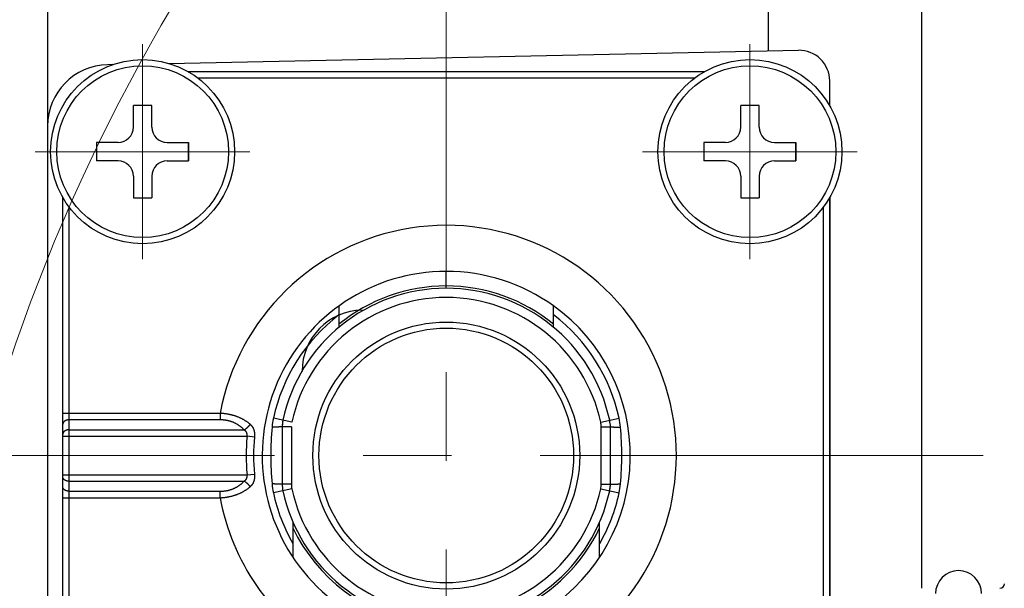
# Model space of a CAD drawing. Header units: millimetres. Extents: x 0 to 1071, y 0 to 742.
# Tile 16 of 127: x 438 to 470, y 237 to 255. Entities that reach past the tile are written whole.
import ezdxf

# ---------------------------------------------------------------- set-up
doc = ezdxf.new("R2010")
doc.units = ezdxf.units.MM
doc.header["$LTSCALE"] = 0.454724
doc.linetypes.add('CENTER', pattern=[50.8, 31.75, -6.35, 6.35, -6.35])
doc.layers.add('NoLayerName_001', color=7, linetype='Continuous')
doc.layers.add('NoLayerName_003', color=7, linetype='Continuous')

# ---------------------------------------------------------------- blocks, each defined once
blk = doc.blocks.new('DIM_0003')
at = {"color": 3, "linetype": 'Continuous', "lineweight": 13}
blk.add_arc((59.306, 51.361), 59.306, 300, 210, dxfattribs=at)

msp = doc.modelspace()

# ---------------------------------------------------------------- linework, layer by layer
at = {"layer": 'NoLayerName_001', "color": 7, "linetype": 'Continuous', "lineweight": 25}
for p, q in [((467.602, 236.5488), (467.602, 269.5988)), ((462.602, 254.0571), (462.602, 269.0988)), ((439.102, 261.6374), (439.102, 188.5575)), ((443.0558, 253.6499), (463.5811, 254.0775)), ((441.2291, 253.6118), (441.0603, 253.6083)), ((464.602, 252.2706), (464.602, 253.0777)), ((464.602, 249.2773), (464.602, 236.1367))]:
    msp.add_line(p, q, dxfattribs=at)
at = {"layer": 'NoLayerName_001', "color": 4, "linetype": 'CENTER', "lineweight": 13}
for p, q in [((442.202, 247.274), (442.202, 254.274)), ((462.002, 247.274), (462.002, 254.274)), ((438.702, 250.774), (445.702, 250.774)), ((465.502, 250.774), (458.502, 250.774))]:
    msp.add_line(p, q, dxfattribs=at)
at = {"layer": 'NoLayerName_001', "color": 60, "linetype": 'Continuous', "lineweight": 25}
for p, q in [((460.5053, 253.374), (443.6986, 253.374)), ((460.202, 253.174), (444.002, 253.174)), ((439.602, 232.4706), (439.602, 249.2773)), ((464.602, 235.7988), (464.602, 249.2773)), ((439.802, 248.974), (439.802, 232.774)), ((464.402, 235.7988), (464.402, 248.974)), ((452.102, 246.399), (452.102, 246.874)), ((448.602, 245.7474), (448.602, 245.0516)), ((455.602, 245.0516), (455.602, 245.7474)), ((444.7289, 242.2482), (439.602, 242.2482)), ((444.7289, 242.0361), (439.802, 242.0361)), ((444.7289, 242.2482), (444.7289, 242.0361)), ((447.0677, 241.9596), (446.4672, 242.0891)), ((457.1362, 241.9596), (457.7367, 242.0891)), ((439.802, 241.7118), (445.5053, 241.7118)), ((446.7744, 242.0229), (446.752, 241.8121)), ((447.052, 241.8121), (446.752, 241.8121)), ((446.752, 241.8121), (446.752, 239.9359)), ((447.052, 241.8121), (447.052, 239.9359)), ((457.152, 239.9359), (457.152, 241.8121)), ((457.152, 241.8121), (457.452, 241.8121)), ((457.452, 239.9359), (457.452, 241.8121)), ((439.602, 241.4997), (445.6069, 241.4997)), ((445.8493, 241.4763), (445.6067, 241.4997)), ((439.602, 240.2482), (445.6069, 240.2482)), ((445.6067, 240.2482), (445.8493, 240.2716)), ((439.802, 240.0361), (445.5053, 240.0361)), ((447.0677, 239.7883), (446.4672, 239.6588)), ((447.052, 239.9359), (446.752, 239.9359)), ((457.1362, 239.7883), (457.7367, 239.6588)), ((457.152, 239.9359), (457.452, 239.9359)), ((457.4295, 239.7251), (457.452, 239.9359)), ((439.602, 239.4997), (444.7289, 239.4997)), ((439.802, 239.7118), (444.7289, 239.7118)), ((444.7289, 239.4997), (444.7289, 239.7118)), ((447.102, 238.7055), (447.102, 237.5573)), ((457.102, 237.5573), (457.102, 238.7054))]:
    msp.add_line(p, q, dxfattribs=at)
at = {"layer": 'NoLayerName_001', "color": 140, "linetype": 'Continuous', "lineweight": 25}
for p, q in [((441.902, 251.574), (441.902, 252.274)), ((442.502, 252.274), (441.902, 252.274)), ((442.502, 251.574), (442.502, 252.274)), ((461.702, 251.574), (461.702, 252.274)), ((462.302, 252.274), (461.702, 252.274)), ((462.302, 251.574), (462.302, 252.274)), ((441.402, 251.074), (440.702, 251.074)), ((440.702, 251.074), (440.702, 250.474)), ((443.002, 251.074), (443.702, 251.074)), ((443.702, 250.474), (443.702, 251.074)), ((443.702, 251.074), (443.702, 250.474)), ((461.202, 251.074), (460.502, 251.074)), ((460.502, 251.074), (460.502, 250.474)), ((462.802, 251.074), (463.502, 251.074)), ((463.502, 250.474), (463.502, 251.074)), ((463.502, 251.074), (463.502, 250.474)), ((441.402, 250.474), (440.702, 250.474)), ((443.002, 250.474), (443.702, 250.474)), ((461.202, 250.474), (460.502, 250.474)), ((462.802, 250.474), (463.502, 250.474)), ((441.902, 249.974), (441.902, 249.274)), ((442.502, 249.974), (442.502, 249.274)), ((461.702, 249.974), (461.702, 249.274)), ((462.302, 249.974), (462.302, 249.274)), ((441.902, 249.274), (442.502, 249.274)), ((461.702, 249.274), (462.302, 249.274))]:
    msp.add_line(p, q, dxfattribs=at)
at = {"layer": 'NoLayerName_001', "color": 7, "linetype": 'Continuous', "lineweight": 25}
for centre in [(442.202, 250.774), (462.002, 250.774)]:
    msp.add_circle(centre, 3, dxfattribs=at)
at = {"layer": 'NoLayerName_001', "color": 140, "linetype": 'Continuous', "lineweight": 25}
for centre in [(442.202, 250.774), (462.002, 250.774)]:
    msp.add_circle(centre, 2.8, dxfattribs=at)
at = {"layer": 'NoLayerName_001', "color": 60, "linetype": 'Continuous', "lineweight": 25}
for radius in [4.35, 4.15]:
    msp.add_circle((452.102, 240.874), radius, dxfattribs=at)
at = {"layer": 'NoLayerName_001', "color": 7, "linetype": 'Continuous', "lineweight": 25}
for centre, radius, start, end in [((463.602, 253.0777), 1, 0, 91.19349), ((441.102, 251.6088), 2, 91.19349, 180), ((449.402, 243.615), 2, 91.19349, 180)]:
    msp.add_arc(centre, radius, start, end, dxfattribs=at)
at = {"layer": 'NoLayerName_001', "color": 140, "linetype": 'Continuous', "lineweight": 25}
for centre, start, end in [((441.402, 251.574), 270, 0), ((443.002, 251.574), 180, 270), ((461.202, 251.574), 270, 0), ((462.802, 251.574), 180, 270), ((441.402, 249.974), 0, 90), ((443.002, 249.974), 90, 180), ((461.202, 249.974), 0, 90), ((462.802, 249.974), 90, 180)]:
    msp.add_arc(centre, 0.5, start, end, dxfattribs=at)
at = {"layer": 'NoLayerName_001', "color": 60, "linetype": 'Continuous', "lineweight": 25}
for centre, radius, start, end in [((452.102, 240.874), 7.5, 318.1877, 169.44174), ((452.102, 240.874), 6, 90, 289.97845), ((452.1019, 240.8738), 6.0001, 54.31509, 89.99957), ((452.102, 240.874), 5.45, 12.16954, 167.83046), ((452.102, 240.8738), 5.5252, 90.00064, 129.30709), ((452.1019, 240.8738), 5.5252, 50.69295, 89.9994), ((452.102, 240.874), 5.15, 12.16954, 167.83046), ((452.102, 240.874), 6, 303.55396, 54.31458), ((452.102, 240.874), 5.7643, 127.39712, 167.83046), ((452.102, 240.874), 5.7643, 12.16954, 52.60175), ((448.8232, 241.5808), 2.4101, 167.82547, 174.7717), ((455.3808, 241.5808), 2.4101, 5.2283, 12.17453), ((456.5766, 240.8705), 10.1961, 174.76677, 179.98035), ((447.752, 241.8121), 1, 167.83053, 179.99991), ((456.452, 241.8121), 0.7, 0, 12.16954), ((456.452, 241.8121), 1, 0, 12.16954), ((447.6273, 240.8705), 10.1961, 0.01964, 5.23323), ((452.102, 240.874), 6.5253, 174.49708, 185.50292), ((452.102, 240.874), 6.2817, 174.49725, 185.50275), ((456.5766, 240.8775), 10.1961, 180.01965, 185.23322), ((447.6273, 240.8775), 10.1961, 354.76678, 359.98035), ((448.8232, 240.1671), 2.4101, 185.2283, 192.17453), ((447.752, 239.9359), 1, 180.00009, 192.16947), ((447.752, 239.9359), 0.7, 180, 192.16954), ((452.102, 240.874), 5.15, 192.16954, 347.83046), ((456.452, 239.9359), 0.7, 347.83046, 0), ((456.452, 239.9359), 1, 347.83046, 0), ((455.3808, 240.1671), 2.4101, 347.82547, 354.7717), ((452.102, 240.874), 7.5, 190.55826, 285.86271), ((452.102, 240.874), 5.7643, 192.16954, 209.79824), ((452.102, 240.874), 5.45, 192.16954, 347.83046), ((452.102, 240.874), 5.7643, 330.19547, 347.83046), ((452.102, 240.874), 5.5251, 205.18023, 260.99975), ((452.1018, 240.8741), 5.5252, 295.00064, 334.81915), ((468.802, 236.3738), 0.75, 0, 180), ((470.152, 236.6988), 0.15, 270, 360)]:
    msp.add_arc(centre, radius, start, end, dxfattribs=at)
at = {"layer": 'NoLayerName_001', "color": 8, "linetype": 'Continuous', "lineweight": 25}
msp.add_open_spline([(452.1056, 246.324), (452.1054, 246.3243), (452.105, 246.3251), (452.1049, 246.3263), (452.1047, 246.3276), (452.1045, 246.3288), (452.1044, 246.33), (452.1043, 246.3313), (452.1042, 246.3325), (452.1041, 246.3338), (452.104, 246.3351), (452.1039, 246.3363), (452.1038, 246.3376), (452.1038, 246.3388), (452.1037, 246.3401), (452.1036, 246.3413), (452.1036, 246.3426), (452.1035, 246.3442), (452.1034, 246.3463), (452.1033, 246.3488), (452.1032, 246.3513), (452.1031, 246.3538), (452.103, 246.3564), (452.1029, 246.3593), (452.1028, 246.3626), (452.1027, 246.3664), (452.1026, 246.3701), (452.1024, 246.3743), (452.1023, 246.3789), (452.1022, 246.3839), (452.1021, 246.3894), (452.102, 246.3944), (452.102, 246.3977), (452.102, 246.399)], degree=3, knots=[0, 0, 0, 0, 0.001241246, 0.002474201, 0.003746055, 0.004995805, 0.006243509, 0.007495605, 0.008750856, 0.010007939, 0.011265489, 0.012522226, 0.013777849, 0.015032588, 0.016286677, 0.017540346, 0.018793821, 0.020047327, 0.022555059, 0.025063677, 0.027572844, 0.030082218, 0.032591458, 0.035100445, 0.0388636, 0.042626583, 0.046389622, 0.05015279, 0.055170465, 0.060188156, 0.065205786, 0.071477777, 0.075240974, 0.075240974, 0.075240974, 0.075240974], dxfattribs=at)
at = {"layer": 'NoLayerName_001', "color": 60, "linetype": 'Continuous', "lineweight": 25}
for points, knots in [([(439.802, 242.0361), (439.7994, 242.0361), (439.7943, 242.036), (439.7866, 242.0357), (439.7789, 242.0352), (439.7712, 242.0345), (439.7636, 242.0335), (439.7559, 242.0323), (439.7484, 242.031), (439.7408, 242.0294), (439.7333, 242.0275), (439.7259, 242.0255), (439.7185, 242.0232), (439.7112, 242.0208), (439.704, 242.018), (439.6968, 242.0151), (439.6898, 242.0119), (439.6829, 242.0084), (439.6761, 242.0047), (439.6695, 242.0007), (439.6631, 241.9965), (439.6568, 241.992), (439.6506, 241.9872), (439.6447, 241.9821), (439.6391, 241.9768), (439.6337, 241.9712), (439.6287, 241.9654), (439.6239, 241.9593), (439.6196, 241.9529), (439.6157, 241.9463), (439.6122, 241.9394), (439.6091, 241.9323), (439.6066, 241.9251), (439.6045, 241.9176), (439.6031, 241.91), (439.6021, 241.9024), (439.6021, 241.8972), (439.602, 241.8947)], [0, 0, 0, 0, 0.00768699, 0.01538203, 0.02308358, 0.03079027, 0.03850084, 0.04621421, 0.0539295, 0.06164602, 0.06936332, 0.07708122, 0.08479945, 0.09251656, 0.10023144, 0.10794387, 0.11565459, 0.12336536, 0.13107906, 0.13879968, 0.14653244, 0.15428304, 0.16204727, 0.16981412, 0.17757462, 0.18532245, 0.1930543, 0.20077023, 0.20847412, 0.21617386, 0.22387466, 0.23157569, 0.23927889, 0.24698932, 0.25470294, 0.26240879, 0.2700989, 0.2700989, 0.2700989, 0.2700989]), ([(445.7079, 241.8918), (445.6989, 241.8993), (445.6809, 241.9146), (445.653, 241.9363), (445.6246, 241.9575), (445.5957, 241.9778), (445.5662, 241.9974), (445.5362, 242.0163), (445.5058, 242.0344), (445.4749, 242.0517), (445.4437, 242.0683), (445.412, 242.0841), (445.38, 242.0991), (445.3476, 242.1134), (445.315, 242.127), (445.282, 242.1398), (445.2488, 242.1519), (445.2153, 242.1633), (445.1815, 242.174), (445.1476, 242.1839), (445.1134, 242.1931), (445.0791, 242.2016), (445.0445, 242.2094), (445.0099, 242.2165), (444.9751, 242.2228), (444.9401, 242.2285), (444.9051, 242.2335), (444.87, 242.2378), (444.8348, 242.2415), (444.7995, 242.2444), (444.7643, 242.2468), (444.7407, 242.2477), (444.7289, 242.2482)], [0, 0, 0, 0, 0.0353459, 0.0707098, 0.1060894, 0.1414809, 0.1768796, 0.2122798, 0.2476748, 0.2830614, 0.3184427, 0.3538216, 0.3891998, 0.4245779, 0.4599555, 0.4953316, 0.5307049, 0.5660769, 0.6014496, 0.6368242, 0.6722015, 0.7075817, 0.7429646, 0.7783493, 0.813735, 0.8491207, 0.8845052, 0.9198867, 0.9552633, 0.9906322, 1.0259908, 1.0613357, 1.0613357, 1.0613357, 1.0613357]), ([(445.5053, 241.7118), (445.4987, 241.7188), (445.4856, 241.7329), (445.4651, 241.7532), (445.444, 241.773), (445.4224, 241.7921), (445.4002, 241.8106), (445.3774, 241.8284), (445.3541, 241.8455), (445.3304, 241.8619), (445.3061, 241.8776), (445.2814, 241.8926), (445.2563, 241.9068), (445.2308, 241.9203), (445.2048, 241.9331), (445.1786, 241.9451), (445.152, 241.9563), (445.1251, 241.9668), (445.0979, 241.9766), (445.0704, 241.9856), (445.0428, 241.9938), (445.0149, 242.0013), (444.9868, 242.008), (444.9585, 242.014), (444.9301, 242.0193), (444.9016, 242.0238), (444.8729, 242.0276), (444.8442, 242.0307), (444.8154, 242.0332), (444.7866, 242.0348), (444.7578, 242.0359), (444.7386, 242.036), (444.7289, 242.0361)], [0, 0, 0, 0, 0.02883679, 0.0576941, 0.08656648, 0.11544885, 0.14433655, 0.17322545, 0.20211207, 0.230995, 0.2598758, 0.28875573, 0.31763533, 0.34651456, 0.37539279, 0.40426893, 0.43314212, 0.46201439, 0.49088807, 0.51976461, 0.54864468, 0.5775282, 0.60641443, 0.63530196, 0.66418943, 0.69307652, 0.72196229, 0.75084493, 0.77972177, 0.80858937, 0.83744356, 0.86627949, 0.86627949, 0.86627949, 0.86627949]), ([(439.802, 241.7118), (439.7994, 241.7118), (439.7943, 241.7118), (439.7866, 241.7114), (439.7789, 241.7109), (439.7712, 241.7102), (439.7636, 241.7092), (439.7559, 241.7081), (439.7484, 241.7067), (439.7408, 241.7051), (439.7333, 241.7033), (439.7259, 241.7012), (439.7185, 241.699), (439.7112, 241.6965), (439.704, 241.6938), (439.6968, 241.6908), (439.6898, 241.6876), (439.6829, 241.6842), (439.6761, 241.6804), (439.6695, 241.6765), (439.6631, 241.6722), (439.6568, 241.6677), (439.6506, 241.6629), (439.6447, 241.6579), (439.6391, 241.6526), (439.6337, 241.647), (439.6287, 241.6411), (439.6239, 241.635), (439.6196, 241.6286), (439.6157, 241.622), (439.6122, 241.6152), (439.6091, 241.6081), (439.6066, 241.6008), (439.6045, 241.5933), (439.6031, 241.5858), (439.6021, 241.5781), (439.6021, 241.573), (439.602, 241.5704)], [0, 0, 0, 0, 0.00768699, 0.01538203, 0.02308358, 0.03079027, 0.03850084, 0.04621421, 0.0539295, 0.06164602, 0.06936332, 0.07708122, 0.08479945, 0.09251656, 0.10023144, 0.10794387, 0.11565459, 0.12336536, 0.13107906, 0.13879968, 0.14653244, 0.15428304, 0.16204727, 0.16981412, 0.17757462, 0.18532245, 0.1930543, 0.20077023, 0.20847412, 0.21617386, 0.22387466, 0.23157569, 0.23927889, 0.24698932, 0.25470294, 0.26240879, 0.2700989, 0.2700989, 0.2700989, 0.2700989]), ([(445.5054, 241.7118), (445.5095, 241.7138), (445.5178, 241.7177), (445.5299, 241.724), (445.5419, 241.7308), (445.5536, 241.7379), (445.5651, 241.7453), (445.5765, 241.7531), (445.5876, 241.7612), (445.5984, 241.7697), (445.6091, 241.7784), (445.6195, 241.7874), (445.6296, 241.7967), (445.6395, 241.8062), (445.6491, 241.8161), (445.6585, 241.8261), (445.6676, 241.8365), (445.6763, 241.847), (445.6847, 241.8578), (445.6928, 241.8689), (445.7006, 241.8802), (445.7055, 241.8879), (445.708, 241.8917)], [0, 0, 0, 0, 0.01368193, 0.02737235, 0.04107356, 0.05478688, 0.06851267, 0.08225045, 0.0959989, 0.10975595, 0.12351882, 0.13728406, 0.15104791, 0.16480739, 0.17856011, 0.19230415, 0.20603805, 0.21976094, 0.23347251, 0.24717307, 0.2608636, 0.27454578, 0.27454578, 0.27454578, 0.27454578]), ([(445.6067, 241.4997), (445.6072, 241.5024), (445.6082, 241.508), (445.6094, 241.5163), (445.6103, 241.5247), (445.6109, 241.5332), (445.6111, 241.5416), (445.6111, 241.5501), (445.6107, 241.5586), (445.6099, 241.567), (445.6088, 241.5754), (445.6073, 241.5838), (445.6054, 241.592), (445.6032, 241.6002), (445.6005, 241.6083), (445.5975, 241.6162), (445.5941, 241.6239), (445.5903, 241.6315), (445.5861, 241.6388), (445.5815, 241.646), (445.5766, 241.6529), (445.5713, 241.6595), (445.5658, 241.6659), (445.5599, 241.6721), (445.5538, 241.678), (445.5475, 241.6836), (445.5409, 241.6889), (445.5342, 241.694), (445.5272, 241.6988), (445.5201, 241.7033), (445.5129, 241.7077), (445.5079, 241.7104), (445.5055, 241.7118)], [0, 0, 0, 0, 0.00843573, 0.01688398, 0.02534028, 0.0338013, 0.04226497, 0.05073056, 0.05919883, 0.0676721, 0.07615236, 0.08463576, 0.09311791, 0.1015956, 0.11006698, 0.11853172, 0.12699125, 0.13544888, 0.1439089, 0.15237387, 0.16084442, 0.16931949, 0.17779654, 0.18627169, 0.19473999, 0.2031993, 0.21165412, 0.22010763, 0.22856063, 0.2370117, 0.24545747, 0.25389271, 0.25389271, 0.25389271, 0.25389271]), ([(445.7079, 241.8918), (445.7117, 241.8884), (445.7194, 241.8818), (445.7303, 241.8712), (445.7409, 241.8603), (445.7511, 241.8489), (445.7608, 241.8372), (445.7701, 241.825), (445.7788, 241.8125), (445.787, 241.7997), (445.7947, 241.7866), (445.8019, 241.7731), (445.8086, 241.7594), (445.8147, 241.7455), (445.8204, 241.7313), (445.8255, 241.717), (445.8302, 241.7025), (445.8343, 241.6878), (445.838, 241.6731), (445.8413, 241.6582), (445.8441, 241.6432), (445.8464, 241.6282), (445.8484, 241.613), (445.85, 241.5979), (445.8512, 241.5827), (445.852, 241.5675), (445.8524, 241.5523), (445.8525, 241.5371), (445.8522, 241.5219), (445.8516, 241.5067), (445.8506, 241.4915), (445.8497, 241.4814), (445.8493, 241.4763)], [0, 0, 0, 0, 0.01520441, 0.03042917, 0.04566693, 0.06091132, 0.07615713, 0.09140052, 0.10663916, 0.12187416, 0.13710923, 0.15234641, 0.16758592, 0.18282628, 0.19806444, 0.21329598, 0.22851906, 0.24373874, 0.25895936, 0.27418348, 0.28941199, 0.30464422, 0.31987803, 0.33510994, 0.35033803, 0.3655631, 0.3807856, 0.3960054, 0.41122183, 0.42643369, 0.44163929, 0.45683646, 0.45683646, 0.45683646, 0.45683646]), ([(446.752, 241.8121), (446.7507, 241.8115), (446.7481, 241.8101), (446.7437, 241.8097), (446.7393, 241.8091), (446.7349, 241.8087), (446.7306, 241.8082), (446.7262, 241.8079), (446.7218, 241.8076), (446.7174, 241.8073), (446.713, 241.807), (446.7086, 241.8067), (446.7043, 241.8065), (446.6999, 241.8062), (446.6955, 241.806), (446.6911, 241.8058), (446.6867, 241.8056), (446.6808, 241.8053), (446.6735, 241.805), (446.6647, 241.8047), (446.6559, 241.8044), (446.6472, 241.8041), (446.6384, 241.8038), (446.6281, 241.8035), (446.6164, 241.8032), (446.6032, 241.8029), (446.59, 241.8026), (446.5754, 241.8023), (446.5593, 241.802), (446.5417, 241.8017), (446.5227, 241.8014), (446.5021, 241.8011), (446.4802, 241.8009), (446.4582, 241.8007), (446.4391, 241.8005), (446.4274, 241.8005), (446.423, 241.8005)], [0, 0, 0, 0, 0.00425982, 0.0086906, 0.01307699, 0.01746416, 0.02186224, 0.02626176, 0.03065794, 0.03505227, 0.03944653, 0.0438416, 0.04823724, 0.05263308, 0.05702878, 0.06142426, 0.06581962, 0.07021493, 0.07900563, 0.08779649, 0.09658739, 0.10537826, 0.11416911, 0.12295996, 0.13614623, 0.1493325, 0.16251876, 0.17570501, 0.19328669, 0.21086835, 0.22845001, 0.25042709, 0.27240417, 0.29438124, 0.31635831, 0.32954454, 0.32954454, 0.32954454, 0.32954454]), ([(457.452, 241.8121), (457.4533, 241.8115), (457.4559, 241.8101), (457.4603, 241.8097), (457.4646, 241.8091), (457.469, 241.8087), (457.4734, 241.8082), (457.4777, 241.8079), (457.4821, 241.8076), (457.4865, 241.8073), (457.4909, 241.807), (457.4953, 241.8067), (457.4997, 241.8065), (457.5041, 241.8062), (457.5084, 241.806), (457.5128, 241.8058), (457.5172, 241.8056), (457.5231, 241.8053), (457.5304, 241.805), (457.5392, 241.8047), (457.548, 241.8044), (457.5568, 241.8041), (457.5655, 241.8038), (457.5758, 241.8035), (457.5875, 241.8032), (457.6007, 241.8029), (457.6139, 241.8026), (457.6285, 241.8023), (457.6446, 241.802), (457.6622, 241.8017), (457.6813, 241.8014), (457.7018, 241.8011), (457.7238, 241.8009), (457.7457, 241.8007), (457.7648, 241.8005), (457.7765, 241.8005), (457.7809, 241.8005)], [0, 0, 0, 0, 0.00425988, 0.00869069, 0.01307711, 0.01746431, 0.02186241, 0.02626197, 0.03065818, 0.03505253, 0.03944681, 0.04384192, 0.04823758, 0.05263345, 0.05702918, 0.06142469, 0.06582008, 0.07021541, 0.07900617, 0.08779708, 0.09658804, 0.10537896, 0.11416987, 0.12296077, 0.13614713, 0.14933349, 0.16251983, 0.17570617, 0.19328795, 0.21086973, 0.22845149, 0.25042871, 0.27240593, 0.29438315, 0.31636035, 0.32954667, 0.32954667, 0.32954667, 0.32954667]), ([(439.802, 240.0361), (439.7994, 240.0361), (439.7943, 240.0362), (439.7866, 240.0365), (439.7789, 240.037), (439.7712, 240.0377), (439.7636, 240.0387), (439.7559, 240.0399), (439.7484, 240.0412), (439.7408, 240.0428), (439.7333, 240.0447), (439.7259, 240.0467), (439.7185, 240.049), (439.7112, 240.0514), (439.704, 240.0542), (439.6968, 240.0571), (439.6898, 240.0603), (439.6829, 240.0638), (439.6761, 240.0675), (439.6695, 240.0715), (439.6631, 240.0757), (439.6568, 240.0802), (439.6506, 240.085), (439.6447, 240.0901), (439.6391, 240.0954), (439.6337, 240.101), (439.6287, 240.1068), (439.6239, 240.1129), (439.6196, 240.1193), (439.6157, 240.1259), (439.6122, 240.1328), (439.6091, 240.1399), (439.6066, 240.1471), (439.6045, 240.1546), (439.6031, 240.1622), (439.6021, 240.1698), (439.6021, 240.175), (439.602, 240.1775)], [0, 0, 0, 0, 0.00768699, 0.01538203, 0.02308358, 0.03079027, 0.03850084, 0.04621421, 0.0539295, 0.06164602, 0.06936332, 0.07708122, 0.08479945, 0.09251656, 0.10023144, 0.10794387, 0.11565459, 0.12336536, 0.13107906, 0.13879968, 0.14653244, 0.15428304, 0.16204727, 0.16981412, 0.17757462, 0.18532245, 0.1930543, 0.20077023, 0.20847412, 0.21617386, 0.22387466, 0.23157569, 0.23927889, 0.24698932, 0.25470294, 0.26240879, 0.2700989, 0.2700989, 0.2700989, 0.2700989]), ([(445.5054, 240.0361), (445.5079, 240.0375), (445.5128, 240.0402), (445.5201, 240.0445), (445.5272, 240.0491), (445.5341, 240.0539), (445.5409, 240.059), (445.5475, 240.0643), (445.5538, 240.0699), (445.5599, 240.0758), (445.5658, 240.082), (445.5713, 240.0884), (445.5766, 240.095), (445.5815, 240.1019), (445.5861, 240.1091), (445.5903, 240.1164), (445.5941, 240.124), (445.5975, 240.1317), (445.6005, 240.1396), (445.6032, 240.1477), (445.6054, 240.1559), (445.6073, 240.1642), (445.6088, 240.1725), (445.6099, 240.1809), (445.6107, 240.1894), (445.6111, 240.1978), (445.6111, 240.2063), (445.6109, 240.2148), (445.6103, 240.2232), (445.6094, 240.2316), (445.6082, 240.24), (445.6072, 240.2455), (445.6067, 240.2483)], [0, 0, 0, 0, 0.00843907, 0.01688857, 0.02534337, 0.03380014, 0.04225753, 0.05071637, 0.05917986, 0.06765249, 0.07613201, 0.08461333, 0.09309252, 0.10156696, 0.11003559, 0.11849908, 0.12696008, 0.13542299, 0.14389127, 0.1523664, 0.16084811, 0.16933452, 0.17782239, 0.18630724, 0.19478511, 0.20325784, 0.21172771, 0.22019543, 0.22866031, 0.23712033, 0.24557226, 0.25401179, 0.25401179, 0.25401179, 0.25401179]), ([(445.8493, 240.2716), (445.8497, 240.2666), (445.8506, 240.2565), (445.8516, 240.2413), (445.8522, 240.2261), (445.8525, 240.2109), (445.8524, 240.1956), (445.852, 240.1804), (445.8511, 240.1652), (445.85, 240.15), (445.8484, 240.1349), (445.8464, 240.1198), (445.8441, 240.1047), (445.8413, 240.0898), (445.838, 240.0749), (445.8343, 240.0601), (445.8302, 240.0455), (445.8255, 240.031), (445.8204, 240.0166), (445.8147, 240.0025), (445.8086, 239.9885), (445.8019, 239.9748), (445.7947, 239.9614), (445.787, 239.9482), (445.7788, 239.9354), (445.7701, 239.9229), (445.7608, 239.9108), (445.7511, 239.899), (445.7409, 239.8877), (445.7303, 239.8767), (445.7194, 239.8662), (445.7117, 239.8595), (445.7079, 239.8561)], [0, 0, 0, 0, 0.01519708, 0.03040263, 0.04561447, 0.06083086, 0.07605059, 0.09127294, 0.10649778, 0.12172553, 0.136957, 0.1521903, 0.16742205, 0.18265015, 0.19787401, 0.21309454, 0.22831434, 0.24353774, 0.25876976, 0.27400843, 0.28924916, 0.30448879, 0.31972579, 0.33496036, 0.35019462, 0.36543238, 0.38067499, 0.39592029, 0.41116449, 0.42640234, 0.44162731, 0.45683178, 0.45683178, 0.45683178, 0.45683178]), ([(439.802, 239.7118), (439.7994, 239.7119), (439.7943, 239.7119), (439.7866, 239.7122), (439.7789, 239.7127), (439.7712, 239.7135), (439.7636, 239.7144), (439.7559, 239.7156), (439.7484, 239.717), (439.7408, 239.7186), (439.7333, 239.7204), (439.7259, 239.7224), (439.7185, 239.7247), (439.7112, 239.7272), (439.704, 239.7299), (439.6968, 239.7329), (439.6898, 239.7361), (439.6829, 239.7395), (439.6761, 239.7432), (439.6695, 239.7472), (439.6631, 239.7514), (439.6568, 239.756), (439.6506, 239.7607), (439.6447, 239.7658), (439.6391, 239.7711), (439.6337, 239.7767), (439.6287, 239.7826), (439.6239, 239.7887), (439.6196, 239.795), (439.6157, 239.8017), (439.6122, 239.8085), (439.6091, 239.8156), (439.6066, 239.8229), (439.6045, 239.8303), (439.6031, 239.8379), (439.6021, 239.8456), (439.6021, 239.8507), (439.602, 239.8533)], [0, 0, 0, 0, 0.00768699, 0.01538203, 0.02308358, 0.03079027, 0.03850084, 0.04621421, 0.05392949, 0.06164601, 0.06936332, 0.07708122, 0.08479944, 0.09251656, 0.10023144, 0.10794387, 0.11565458, 0.12336536, 0.13107905, 0.13879968, 0.14653243, 0.15428303, 0.16204727, 0.16981412, 0.17757462, 0.18532245, 0.1930543, 0.20077023, 0.20847412, 0.21617385, 0.22387466, 0.23157568, 0.23927888, 0.24698932, 0.25470294, 0.26240879, 0.27009889, 0.27009889, 0.27009889, 0.27009889]), ([(444.7289, 239.7118), (444.7386, 239.712), (444.7578, 239.712), (444.7866, 239.7131), (444.8154, 239.7148), (444.8442, 239.7172), (444.8729, 239.7203), (444.9016, 239.7241), (444.9301, 239.7286), (444.9585, 239.7339), (444.9868, 239.7399), (445.0149, 239.7467), (445.0428, 239.7541), (445.0704, 239.7624), (445.0979, 239.7714), (445.1251, 239.7811), (445.152, 239.7916), (445.1786, 239.8029), (445.2048, 239.8149), (445.2308, 239.8276), (445.2563, 239.8411), (445.2814, 239.8553), (445.3061, 239.8703), (445.3304, 239.886), (445.3541, 239.9024), (445.3774, 239.9196), (445.4002, 239.9374), (445.4224, 239.9559), (445.444, 239.975), (445.4651, 239.9947), (445.4856, 240.015), (445.4987, 240.0291), (445.5053, 240.0361)], [0, 0, 0, 0, 0.02883602, 0.05769031, 0.08655801, 0.11543493, 0.14431763, 0.17320345, 0.20209056, 0.23097805, 0.25986561, 0.28875187, 0.31763546, 0.3465156, 0.37539223, 0.40426602, 0.43313841, 0.46201171, 0.49088795, 0.51976626, 0.54864556, 0.57752523, 0.60640521, 0.63528606, 0.66416905, 0.69305573, 0.7219447, 0.75083247, 0.77971492, 0.80858738, 0.83744477, 0.86628164, 0.86628164, 0.86628164, 0.86628164]), ([(444.7289, 239.4997), (444.7407, 239.5002), (444.7643, 239.5012), (444.7995, 239.5035), (444.8348, 239.5065), (444.87, 239.5101), (444.9051, 239.5144), (444.9401, 239.5194), (444.9751, 239.5251), (445.0099, 239.5315), (445.0445, 239.5386), (445.0791, 239.5463), (445.1134, 239.5548), (445.1476, 239.5641), (445.1815, 239.574), (445.2153, 239.5846), (445.2488, 239.596), (445.282, 239.6081), (445.315, 239.6209), (445.3476, 239.6345), (445.38, 239.6488), (445.412, 239.6639), (445.4437, 239.6797), (445.4749, 239.6962), (445.5058, 239.7136), (445.5362, 239.7316), (445.5662, 239.7505), (445.5957, 239.7701), (445.6246, 239.7905), (445.653, 239.8116), (445.6809, 239.8334), (445.6989, 239.8486), (445.7079, 239.8561)], [0, 0, 0, 0, 0.0353451, 0.0707038, 0.106073, 0.1414497, 0.1768313, 0.2122159, 0.2476017, 0.2829875, 0.3183723, 0.3537553, 0.3891356, 0.424513, 0.4598878, 0.4952606, 0.5306329, 0.5660064, 0.6013827, 0.6367606, 0.6721389, 0.7075172, 0.7428962, 0.7782777, 0.8136644, 0.8490594, 0.8844597, 0.9198586, 0.9552503, 0.99063, 1.0259941, 1.0613402, 1.0613402, 1.0613402, 1.0613402]), ([(445.708, 239.8562), (445.7056, 239.8601), (445.7007, 239.8678), (445.6929, 239.8791), (445.6848, 239.8901), (445.6764, 239.9009), (445.6676, 239.9115), (445.6586, 239.9218), (445.6492, 239.9319), (445.6396, 239.9417), (445.6297, 239.9513), (445.6195, 239.9605), (445.6091, 239.9696), (445.5985, 239.9783), (445.5876, 239.9867), (445.5765, 239.9949), (445.5652, 240.0026), (445.5536, 240.0101), (445.5419, 240.0172), (445.5299, 240.0239), (445.5178, 240.0303), (445.5095, 240.0341), (445.5054, 240.0361)], [0, 0, 0, 0, 0.01368422, 0.02737677, 0.04107935, 0.05479294, 0.06851786, 0.08225378, 0.09599983, 0.10975458, 0.12351607, 0.13728193, 0.15104918, 0.16481404, 0.17857309, 0.19232354, 0.20606332, 0.21979112, 0.23350645, 0.24720968, 0.26090213, 0.27458609, 0.27458609, 0.27458609, 0.27458609]), ([(446.752, 239.9359), (446.7507, 239.9364), (446.7481, 239.9378), (446.7437, 239.9382), (446.7393, 239.9389), (446.7349, 239.9393), (446.7306, 239.9397), (446.7262, 239.9401), (446.7218, 239.9404), (446.7174, 239.9407), (446.713, 239.941), (446.7086, 239.9412), (446.7043, 239.9415), (446.6999, 239.9417), (446.6955, 239.9419), (446.6911, 239.9421), (446.6867, 239.9423), (446.6808, 239.9426), (446.6735, 239.9429), (446.6647, 239.9432), (446.656, 239.9435), (446.6472, 239.9438), (446.6384, 239.9441), (446.6281, 239.9444), (446.6164, 239.9447), (446.6032, 239.9451), (446.59, 239.9454), (446.5754, 239.9457), (446.5593, 239.946), (446.5417, 239.9463), (446.5227, 239.9465), (446.5021, 239.9468), (446.4802, 239.9471), (446.4582, 239.9473), (446.4391, 239.9474), (446.4274, 239.9475), (446.423, 239.9475)], [0, 0, 0, 0, 0.00425989, 0.0086907, 0.01307712, 0.01746432, 0.02186243, 0.02626198, 0.03065819, 0.03505255, 0.03944683, 0.04384194, 0.04823761, 0.05263348, 0.0570292, 0.06142472, 0.06582011, 0.07021544, 0.0790062, 0.08779712, 0.09658808, 0.10537901, 0.11416992, 0.12296083, 0.1361472, 0.14933356, 0.1625199, 0.17570624, 0.19328804, 0.21086982, 0.2284516, 0.25042882, 0.27240605, 0.29438328, 0.31636049, 0.32954681, 0.32954681, 0.32954681, 0.32954681]), ([(457.452, 239.9359), (457.4533, 239.9364), (457.4559, 239.9378), (457.4603, 239.9382), (457.4646, 239.9389), (457.469, 239.9393), (457.4734, 239.9397), (457.4777, 239.9401), (457.4821, 239.9404), (457.4865, 239.9407), (457.4909, 239.941), (457.4953, 239.9412), (457.4997, 239.9415), (457.5041, 239.9417), (457.5084, 239.9419), (457.5128, 239.9421), (457.5172, 239.9423), (457.5231, 239.9426), (457.5304, 239.9429), (457.5392, 239.9432), (457.548, 239.9435), (457.5568, 239.9438), (457.5655, 239.9441), (457.5758, 239.9444), (457.5875, 239.9447), (457.6007, 239.9451), (457.6139, 239.9454), (457.6285, 239.9457), (457.6446, 239.946), (457.6622, 239.9463), (457.6813, 239.9465), (457.7018, 239.9468), (457.7238, 239.9471), (457.7457, 239.9473), (457.7648, 239.9474), (457.7765, 239.9475), (457.7809, 239.9475)], [0, 0, 0, 0, 0.00425982, 0.0086906, 0.01307699, 0.01746416, 0.02186224, 0.02626176, 0.03065794, 0.03505227, 0.03944653, 0.0438416, 0.04823724, 0.05263308, 0.05702878, 0.06142426, 0.06581962, 0.07021493, 0.07900563, 0.08779649, 0.09658739, 0.10537826, 0.11416911, 0.12295996, 0.13614623, 0.1493325, 0.16251876, 0.17570501, 0.19328669, 0.21086835, 0.22845001, 0.25042709, 0.27240417, 0.29438124, 0.31635831, 0.32954454, 0.32954454, 0.32954454, 0.32954454])]:
    msp.add_open_spline(points, degree=3, knots=knots, dxfattribs=at)
at = {"layer": 'NoLayerName_003', "color": 4, "linetype": 'CENTER', "lineweight": 13}
for p, q in [((452.102, 223.374), (452.102, 258.374)), ((469.602, 240.874), (434.602, 240.874))]:
    msp.add_line(p, q, dxfattribs=at)

# ---------------------------------------------------------------- block references
at = {"layer": 'NoLayerName_001', "color": 3, "linetype": 'Continuous', "lineweight": 13}
msp.add_blockref('DIM_0003', (434.796, 173.7383), dxfattribs=at)

doc.saveas('drawing.dxf')
